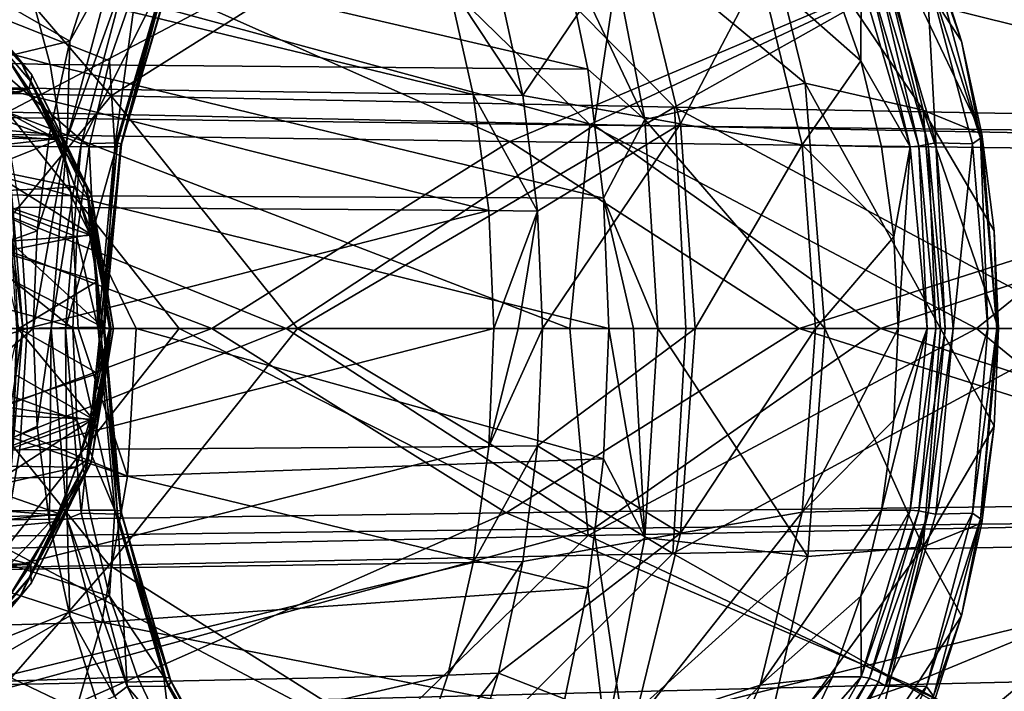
# Model space of a CAD drawing. Header units: metres. Extents: x -240 to 45, y -77 to 27.
# Tile 132 of 256: x -166 to -156, y -4 to 3. Entities that reach past the tile are written whole.
import ezdxf

# ---------------------------------------------------------------- set-up
doc = ezdxf.new("R2010")
doc.units = ezdxf.units.M
doc.layers.add('solid_MASSBILD_K_E_SW0001', color=7, linetype='CONTINUOUS')

msp = doc.modelspace()

# ---------------------------------------------------------------- linework, layer by layer
at = {"layer": 'solid_MASSBILD_K_E_SW0001'}
for points in [[(-158.571823, 5.173546, 331.406555), (-157.955338, 2.663531, 330.671387), (-160.119827, 4.457736, 328.799438)], [(-158.571823, 5.173546, 331.406555), (-157.225052, 4.60553, 333.949402), (-156.675842, 2.37101, 333.294159)], [(-158.571823, 5.173546, 331.406555), (-156.675842, 2.37101, 333.294159), (-157.955338, 2.663531, 330.671387)], [(-165.490875, 2.528557, 319.179016), (-171.171539, 2.656862, 312.138367), (-167.703918, 5.0993, 317.597412)], [(-165.490875, 2.528557, 319.179016), (-167.703918, 5.0993, 317.597412), (-161.795258, 4.853305, 324.215851)], [(-159.374542, 2.40323, 325.803284), (-165.490875, 2.528557, 319.179016), (-161.795258, 4.853305, 324.215851)], [(-159.374542, 2.40323, 325.803284), (-161.795258, 4.853305, 324.215851), (-155.449966, 4.614526, 330.434479)], [(-162.600235, 4.465715, 325.952362), (-168.708405, 4.728358, 319.18219), (-166.615341, 2.348649, 320.626129)], [(-165.940231, 3.119936, 347.936676), (-168.518585, 4.60553, 347.390381), (-169.066956, 2.37101, 348.04126)], [(-165.940231, 3.119936, 347.936676), (-165.637039, 4.076151, 347.575012), (-168.518585, 4.60553, 347.390381)], [(-152.803253, 2.282297, 332.006104), (-159.374542, 2.40323, 325.803284), (-155.449966, 4.614526, 330.434479)], [(-156.036865, 2.108999, 336.141266), (-156.675842, 2.37101, 333.294159), (-157.225052, 4.60553, 333.949402)], [(-156.257584, 3.119995, 336.403503), (-156.036865, 2.108999, 336.141266), (-157.225052, 4.60553, 333.949402)], [(-156.561447, 4.07614, 336.764496), (-156.257584, 3.119995, 336.403503), (-157.225052, 4.60553, 333.949402)], [(-168.957932, 4.579642, 351.937256), (-169.323914, 2.323918, 352.414948), (-160.246628, 2.208155, 358.105347)], [(-159.928574, 4.351459, 357.629456), (-168.957932, 4.579642, 351.937256), (-160.246628, 2.208155, 358.105347)], [(-170.030823, 2.155339, 349.769653), (-174.689941, 4.389248, 345.71283), (-165.885147, 4.13178, 351.844177)], [(-166.153137, 2.868725, 321.659149), (-171.673492, 3.016829, 315.177124), (-172.107193, 4.478401, 315.412781)], [(-166.524048, 4.25949, 321.907776), (-166.153137, 2.868725, 321.659149), (-172.107193, 4.478401, 315.412781)], [(-162.600235, 4.465715, 325.952362), (-166.615341, 2.348649, 320.626129), (-160.294327, 2.214249, 327.425873)], [(-156.035416, 4.21063, 332.305786), (-162.600235, 4.465715, 325.952362), (-160.294327, 2.214249, 327.425873)], [(-160.119827, 4.457736, 328.799438), (-159.698257, 2.270956, 328.296997), (-160.597733, 4.174621, 328.162323)], [(-157.955338, 2.663531, 330.671387), (-159.698257, 2.270956, 328.296997), (-160.119827, 4.457736, 328.799438)], [(-159.819061, 4.316993, 332.520905), (-161.286255, 3.743263, 330.189545), (-161.022598, 2.529929, 329.875305)], [(-159.30899, 2.222568, 331.911896), (-159.819061, 4.316993, 332.520905), (-161.022598, 2.529929, 329.875305)], [(-159.928574, 4.351459, 357.629456), (-160.246628, 2.208155, 358.105347), (-150.884659, 2.101853, 363.215057)], [(-150.612259, 4.141882, 362.741882), (-159.928574, 4.351459, 357.629456), (-150.884659, 2.101853, 363.215057)], [(-159.30899, 2.222568, 331.911896), (-158.444992, 3.874783, 334.774475), (-159.819061, 4.316993, 332.520905)], [(-160.316055, 2.815386, 327.847168), (-166.153137, 2.868725, 321.659149), (-166.524048, 4.25949, 321.907776)], [(-160.597733, 4.174621, 328.162323), (-160.316055, 2.815386, 327.847168), (-166.524048, 4.25949, 321.907776)], [(-159.698257, 2.270956, 328.296997), (-160.316055, 2.815386, 327.847168), (-160.597733, 4.174621, 328.162323)], [(-156.035416, 4.21063, 332.305786), (-160.294327, 2.214249, 327.425873), (-153.497543, 2.084421, 333.783508)], [(-149.041992, 3.967591, 338.196594), (-156.035416, 4.21063, 332.305786), (-153.497543, 2.084421, 333.783508)], [(-161.162109, 2.031476, 355.475586), (-170.030823, 2.155339, 349.769653), (-165.885147, 4.13178, 351.844177)], [(-166.477509, 2.909132, 298.284882), (-167.23056, 3.699191, 298.047119), (-167.489868, 4.064991, 298.114746)], [(-166.477509, 2.909132, 298.284882), (-167.489868, 4.064991, 298.114746), (-167.26947, 3.866339, 298.295959)], [(-165.455536, 3.992951, 347.540161), (-165.637039, 4.076151, 347.575012), (-165.940231, 3.119936, 347.936676)], [(-161.162109, 2.031476, 355.475586), (-165.885147, 4.13178, 351.844177), (-156.774734, 3.891543, 357.411163)], [(-156.564651, 3.993443, 336.944397), (-156.257584, 3.119995, 336.403503), (-156.561447, 4.07614, 336.764496)], [(-165.968292, 2.067188, 348.151245), (-165.455536, 3.992951, 347.540161), (-165.940231, 3.119936, 347.936676)], [(-165.968292, 2.067188, 348.151245), (-165.315613, 3.888118, 347.437317), (-165.455536, 3.992951, 347.540161)], [(-156.564651, 3.993443, 336.944397), (-156.640915, 3.886696, 337.099213), (-156.051498, 2.067556, 336.332855)], [(-156.564651, 3.993443, 336.944397), (-156.051498, 2.067556, 336.332855), (-156.257584, 3.119995, 336.403503)], [(-165.730286, 1.971565, 347.051453), (-168.400787, 1.994779, 346.691742), (-167.935898, 3.874783, 346.134155)], [(-165.509232, 2.907937, 346.781097), (-165.730286, 1.971565, 347.051453), (-167.935898, 3.874783, 346.134155)], [(-165.205933, 3.784422, 346.410828), (-165.509232, 2.907937, 346.781097), (-167.935898, 3.874783, 346.134155)], [(-166.477509, 2.909132, 298.284882), (-167.26947, 3.866339, 298.295959), (-166.35054, 2.755987, 298.446228)], [(-167.242889, 3.71227, 298.483002), (-166.35054, 2.755987, 298.446228), (-167.26947, 3.866339, 298.295959)], [(-167.074738, 3.877826, 323.885956), (-161.56015, 2.543015, 329.314514), (-161.837143, 3.764657, 329.621521)], [(-167.074738, 3.877826, 323.885956), (-166.710266, 2.615563, 323.646423), (-161.56015, 2.543015, 329.314514)], [(-165.968292, 2.067188, 348.151245), (-165.815094, 2.006996, 348.032593), (-165.315613, 3.888118, 347.437317)], [(-164.876038, 3.885147, 346.913483), (-165.315613, 3.888118, 347.437317), (-165.815094, 2.006996, 348.032593)], [(-165.422501, 2.016142, 347.564728), (-164.876038, 3.885147, 346.913483), (-165.815094, 2.006996, 348.032593)], [(-165.379059, 2.000327, 347.471313), (-164.876038, 3.885147, 346.913483), (-165.422501, 2.016142, 347.564728)], [(-165.379059, 2.000327, 347.471313), (-164.839432, 3.838599, 346.828217), (-164.876038, 3.885147, 346.913483)], [(-152.014145, 1.91689, 360.618988), (-161.162109, 2.031476, 355.475586), (-156.774734, 3.891543, 357.411163)], [(-159.30899, 2.222568, 331.911896), (-157.987335, 1.994779, 334.227356), (-158.444992, 3.874783, 334.774475)], [(-157.35289, 2.908123, 337.001068), (-158.444992, 3.874783, 334.774475), (-157.987335, 1.994779, 334.227356)], [(-157.35289, 2.908123, 337.001068), (-157.660187, 3.784589, 337.367981), (-158.444992, 3.874783, 334.774475)], [(-157.160721, 3.838599, 337.677094), (-156.621094, 2.000327, 337.033997), (-157.082962, 3.884774, 337.626038)], [(-157.082962, 3.884774, 337.626038), (-156.536575, 2.015653, 336.974884), (-156.640915, 3.886696, 337.099213)], [(-156.621094, 2.000327, 337.033997), (-156.536575, 2.015653, 336.974884), (-157.082962, 3.884774, 337.626038)], [(-152.014145, 1.91689, 360.618988), (-156.774734, 3.891543, 357.411163), (-147.383148, 3.671611, 362.380035)], [(-156.536575, 2.015653, 336.974884), (-156.141495, 2.005888, 336.504028), (-156.640915, 3.886696, 337.099213)], [(-156.051498, 2.067556, 336.332855), (-156.640915, 3.886696, 337.099213), (-156.141495, 2.005888, 336.504028)], [(-165.450043, 1.972127, 347.286377), (-165.509232, 2.907937, 346.781097), (-165.205933, 3.784422, 346.410828)], [(-164.91803, 3.784487, 346.652344), (-165.450043, 1.972127, 347.286377), (-165.205933, 3.784422, 346.410828)], [(-165.389969, 1.979677, 347.370361), (-165.450043, 1.972127, 347.286377), (-164.91803, 3.784487, 346.652344)], [(-165.389969, 1.979677, 347.370361), (-164.91803, 3.784487, 346.652344), (-164.855911, 3.798972, 346.733887)], [(-165.389969, 1.979677, 347.370361), (-164.855911, 3.798972, 346.733887), (-165.379059, 2.000327, 347.471313)], [(-164.855911, 3.798972, 346.733887), (-164.839432, 3.838599, 346.828217), (-165.379059, 2.000327, 347.471313)], [(-161.022598, 2.529929, 329.875305), (-161.837143, 3.764657, 329.621521), (-161.56015, 2.543015, 329.314514)], [(-161.022598, 2.529929, 329.875305), (-161.286255, 3.743263, 330.189545), (-161.837143, 3.764657, 329.621521)], [(-157.347565, 3.784489, 337.630219), (-157.660187, 3.784589, 337.367981), (-157.35289, 2.908123, 337.001068)], [(-156.815536, 1.972131, 336.996185), (-157.347565, 3.784489, 337.630219), (-157.35289, 2.908123, 337.001068)], [(-157.25647, 3.798972, 337.677246), (-157.347565, 3.784489, 337.630219), (-156.815536, 1.972131, 336.996185)], [(-157.25647, 3.798972, 337.677246), (-156.722412, 1.979677, 337.040771), (-157.160721, 3.838599, 337.677094)], [(-157.25647, 3.798972, 337.677246), (-156.815536, 1.972131, 336.996185), (-156.722412, 1.979677, 337.040771)], [(-156.722412, 1.979677, 337.040771), (-156.621094, 2.000327, 337.033997), (-157.160721, 3.838599, 337.677094)], [(-167.242889, 3.71227, 298.483002), (-166.763901, 3.148107, 298.584045), (-166.361649, 2.682829, 298.586792)], [(-167.242889, 3.71227, 298.483002), (-166.361649, 2.682829, 298.586792), (-166.35054, 2.755987, 298.446228)], [(-166.477509, 2.909132, 298.284882), (-166.744492, 3.133705, 298.132233), (-167.23056, 3.699191, 298.047119)], [(-166.385101, 2.597646, 298.662842), (-166.763901, 3.148107, 298.584045), (-177.984482, 2.570263, 305.645935)], [(-166.160492, 2.108898, 348.199371), (-165.940231, 3.119936, 347.936676), (-169.066956, 2.37101, 348.04126)], [(-166.744492, 3.133705, 298.132233), (-166.065674, 2.04737, 298.247345), (-167.614822, 2.872972, 297.335114)], [(-166.361649, 2.682829, 298.586792), (-166.763901, 3.148107, 298.584045), (-166.385101, 2.597646, 298.662842)], [(-166.477509, 2.909132, 298.284882), (-166.065674, 2.04737, 298.247345), (-166.744492, 3.133705, 298.132233)], [(-165.968292, 2.067188, 348.151245), (-165.940231, 3.119936, 347.936676), (-166.160492, 2.108898, 348.199371)], [(-156.051498, 2.067556, 336.332855), (-156.036865, 2.108999, 336.141266), (-156.257584, 3.119995, 336.403503)], [(-165.925079, 1.442176, 321.510284), (-171.406113, 1.517318, 315.035889), (-171.673492, 3.016829, 315.177124)], [(-166.153137, 2.868725, 321.659149), (-165.925079, 1.442176, 321.510284), (-171.673492, 3.016829, 315.177124)], [(-165.758652, 1.534594, 298.399139), (-166.065674, 2.04737, 298.247345), (-166.477509, 2.909132, 298.284882)], [(-165.758652, 1.534594, 298.399139), (-166.477509, 2.909132, 298.284882), (-166.35054, 2.755987, 298.446228)], [(-165.450043, 1.972127, 347.286377), (-165.730286, 1.971565, 347.051453), (-165.509232, 2.907937, 346.781097)], [(-157.128876, 1.9718, 336.733154), (-157.35289, 2.908123, 337.001068), (-157.987335, 1.994779, 334.227356)], [(-156.815536, 1.972131, 336.996185), (-157.35289, 2.908123, 337.001068), (-157.128876, 1.9718, 336.733154)], [(-166.065674, 2.04737, 298.247345), (-167.32016, 2.503538, 297.418549), (-167.614822, 2.872972, 297.335114)], [(-160.144806, 1.416832, 327.656311), (-165.925079, 1.442176, 321.510284), (-166.153137, 2.868725, 321.659149)], [(-160.316055, 2.815386, 327.847168), (-160.144806, 1.416832, 327.656311), (-166.153137, 2.868725, 321.659149)], [(-159.698257, 2.270956, 328.296997), (-160.144806, 1.416832, 327.656311), (-160.316055, 2.815386, 327.847168)], [(-166.361649, 2.682829, 298.586792), (-166.385101, 2.597646, 298.662842), (-166.092545, 2.060299, 298.722961)], [(-166.361649, 2.682829, 298.586792), (-165.703903, 1.448612, 298.546234), (-166.35054, 2.755987, 298.446228)], [(-166.361649, 2.682829, 298.586792), (-166.092545, 2.060299, 298.722961), (-165.876114, 1.535894, 298.76709)], [(-166.361649, 2.682829, 298.586792), (-165.876114, 1.535894, 298.76709), (-165.738174, 1.409622, 298.68454)], [(-166.361649, 2.682829, 298.586792), (-165.738174, 1.409622, 298.68454), (-165.703903, 1.448612, 298.546234)], [(-165.758652, 1.534594, 298.399139), (-166.35054, 2.755987, 298.446228), (-165.703903, 1.448612, 298.546234)], [(-168.887207, 2.082101, 300.393738), (-166.385101, 2.597646, 298.662842), (-177.984482, 2.570263, 305.645935)], [(-165.490875, 2.528557, 319.179016), (-167.593018, 0, 316.332001), (-171.171539, 2.656862, 312.138367)], [(-168.887207, 2.082101, 300.393738), (-168.230911, 2.081412, 299.999664), (-166.385101, 2.597646, 298.662842)], [(-168.230911, 2.081412, 299.999664), (-166.092545, 2.060299, 298.722961), (-166.385101, 2.597646, 298.662842)], [(-166.710266, 2.615563, 323.646423), (-161.391724, 1.280265, 329.128723), (-161.56015, 2.543015, 329.314514)], [(-166.710266, 2.615563, 323.646423), (-166.485428, 1.315963, 323.503235), (-161.391724, 1.280265, 329.128723)], [(-157.955338, 2.663531, 330.671387), (-157.744568, 0, 330.419983), (-159.698257, 2.270956, 328.296997)], [(-157.955338, 2.663531, 330.671387), (-156.488007, 0, 333.070007), (-157.744568, 0, 330.419983)], [(-157.955338, 2.663531, 330.671387), (-156.675842, 2.37101, 333.294159), (-156.488007, 0, 333.070007)], [(-165.490875, 2.528557, 319.179016), (-163.468643, 0, 321.151978), (-167.593018, 0, 316.332001)], [(-166.065674, 2.04737, 298.247345), (-167.065369, 2.123382, 297.489258), (-167.32016, 2.503538, 297.418549)], [(-159.374542, 2.40323, 325.803284), (-163.468643, 0, 321.151978), (-165.490875, 2.528557, 319.179016)], [(-160.862549, 1.274256, 329.68454), (-161.56015, 2.543015, 329.314514), (-161.391724, 1.280265, 329.128723)], [(-160.862549, 1.274256, 329.68454), (-161.022598, 2.529929, 329.875305), (-161.56015, 2.543015, 329.314514)], [(-159.30899, 2.222568, 331.911896), (-161.022598, 2.529929, 329.875305), (-160.862549, 1.274256, 329.68454)], [(-166.294174, 1.062159, 348.358826), (-169.066956, 2.37101, 348.04126), (-169.254456, 0, 348.263702)], [(-166.294174, 1.062159, 348.358826), (-166.160492, 2.108898, 348.199371), (-169.066956, 2.37101, 348.04126)], [(-159.374542, 2.40323, 325.803284), (-159.253372, 0, 325.633118), (-163.468643, 0, 321.151978)], [(-159.374542, 2.40323, 325.803284), (-154.886292, 0, 329.861847), (-159.253372, 0, 325.633118)], [(-152.803253, 2.282297, 332.006104), (-154.886292, 0, 329.861847), (-159.374542, 2.40323, 325.803284)], [(-156.675842, 2.37101, 333.294159), (-155.857758, 0, 335.92868), (-156.488007, 0, 333.070007)], [(-155.902817, 1.062248, 335.982086), (-155.857758, 0, 335.92868), (-156.675842, 2.37101, 333.294159)], [(-156.036865, 2.108999, 336.141266), (-155.902817, 1.062248, 335.982086), (-156.675842, 2.37101, 333.294159)], [(-169.323914, 2.323918, 352.414948), (-170.027969, 0, 352.186249), (-163.589294, 0, 356.326294)], [(-160.246628, 2.208155, 358.105347), (-169.323914, 2.323918, 352.414948), (-163.589294, 0, 356.326294)], [(-166.615341, 2.348649, 320.626129), (-168.889557, 0, 317.590088), (-164.75177, 0, 322.417084)], [(-166.615341, 2.348649, 320.626129), (-164.75177, 0, 322.417084), (-160.510086, 0, 326.922272)], [(-160.294327, 2.214249, 327.425873), (-166.615341, 2.348649, 320.626129), (-160.510086, 0, 326.922272)], [(-159.698257, 2.270956, 328.296997), (-159.555191, 0, 328.126526), (-160.144806, 1.416832, 327.656311)], [(-157.744568, 0, 330.419983), (-159.555191, 0, 328.126526), (-159.698257, 2.270956, 328.296997)], [(-170.030823, 2.155339, 349.769653), (-164.398193, 0, 353.704071), (-170.728333, 0, 349.531403)], [(-161.162109, 2.031476, 355.475586), (-164.398193, 0, 353.704071), (-170.030823, 2.155339, 349.769653)], [(-160.246628, 2.208155, 358.105347), (-163.589294, 0, 356.326294), (-157.138229, 0, 360.101532)], [(-159.30899, 2.222568, 331.911896), (-160.862549, 1.274256, 329.68454), (-160.808624, 0, 329.6203)], [(-159.30899, 2.222568, 331.911896), (-160.808624, 0, 329.6203), (-159.151855, 0, 331.678711)], [(-160.294327, 2.214249, 327.425873), (-160.510086, 0, 326.922272), (-156.096558, 0, 331.194336)], [(-153.497543, 2.084421, 333.783508), (-160.294327, 2.214249, 327.425873), (-156.096558, 0, 331.194336)], [(-150.884659, 2.101853, 363.215057), (-160.246628, 2.208155, 358.105347), (-157.138229, 0, 360.101532)], [(-159.30899, 2.222568, 331.911896), (-159.151855, 0, 331.678711), (-157.987335, 1.994779, 334.227356)], [(-168.230911, 2.081412, 299.999664), (-167.603821, 1.891276, 299.693054), (-166.092545, 2.060299, 298.722961)], [(-167.603821, 1.891276, 299.693054), (-165.876114, 1.535894, 298.76709), (-166.092545, 2.060299, 298.722961)], [(-166.065674, 2.04737, 298.247345), (-166.851089, 1.733019, 297.548004), (-167.065369, 2.123382, 297.489258)], [(-166.065674, 2.04737, 298.247345), (-165.697952, 1.01504, 298.308044), (-166.851089, 1.733019, 297.548004)], [(-165.968292, 2.067188, 348.151245), (-166.294174, 1.062159, 348.358826), (-166.33902, 0, 348.412445)], [(-165.968292, 2.067188, 348.151245), (-166.33902, 0, 348.412445), (-166.143707, 0, 348.360291)], [(-165.968292, 2.067188, 348.151245), (-166.160492, 2.108898, 348.199371), (-166.294174, 1.062159, 348.358826)], [(-165.968292, 2.067188, 348.151245), (-166.143707, 0, 348.360291), (-165.815094, 2.006996, 348.032593)], [(-165.758652, 1.534594, 298.399139), (-165.697952, 1.01504, 298.308044), (-166.065674, 2.04737, 298.247345)], [(-161.162109, 2.031476, 355.475586), (-158.021774, 0, 357.535217), (-164.398193, 0, 353.704071)], [(-152.014145, 1.91689, 360.618988), (-158.021774, 0, 357.535217), (-161.162109, 2.031476, 355.475586)], [(-150.884659, 2.101853, 363.215057), (-157.138229, 0, 360.101532), (-150.677216, 0, 363.524933)], [(-156.051498, 2.067556, 336.332855), (-156.141495, 2.005888, 336.504028), (-155.972015, 0, 336.302063)], [(-153.497543, 2.084421, 333.783508), (-156.096558, 0, 331.194336), (-151.531967, 0, 335.218719)], [(-156.051498, 2.067556, 336.332855), (-155.876938, 0, 336.126984), (-156.036865, 2.108999, 336.141266)], [(-156.051498, 2.067556, 336.332855), (-155.972015, 0, 336.302063), (-155.876938, 0, 336.126984)], [(-155.876938, 0, 336.126984), (-155.902817, 1.062248, 335.982086), (-156.036865, 2.108999, 336.141266)], [(-168.400787, 1.994779, 346.691742), (-165.908524, 0, 347.27182), (-168.559982, 0, 346.882751)], [(-165.864105, 0.996093, 347.216095), (-165.908524, 0, 347.27182), (-168.400787, 1.994779, 346.691742)], [(-165.730286, 1.971565, 347.051453), (-165.864105, 0.996093, 347.216095), (-168.400787, 1.994779, 346.691742)], [(-166.143707, 0, 348.360291), (-165.98465, 0, 348.23465), (-165.815094, 2.006996, 348.032593)], [(-165.422501, 2.016142, 347.564728), (-165.815094, 2.006996, 348.032593), (-165.98465, 0, 348.23465)], [(-165.607651, 0, 347.78537), (-165.422501, 2.016142, 347.564728), (-165.98465, 0, 348.23465)], [(-165.632309, 0, 347.503601), (-165.864105, 0.996093, 347.216095), (-165.730286, 1.971565, 347.051453)], [(-165.450043, 1.972127, 347.286377), (-165.632309, 0, 347.503601), (-165.730286, 1.971565, 347.051453)], [(-165.572922, 0, 347.588409), (-165.632309, 0, 347.503601), (-165.450043, 1.972127, 347.286377)], [(-165.379059, 2.000327, 347.471313), (-165.422501, 2.016142, 347.564728), (-165.607651, 0, 347.78537)], [(-165.563919, 0, 347.69165), (-165.379059, 2.000327, 347.471313), (-165.607651, 0, 347.78537)], [(-165.572922, 0, 347.588409), (-165.450043, 1.972127, 347.286377), (-165.389969, 1.979677, 347.370361)], [(-165.572922, 0, 347.588409), (-165.389969, 1.979677, 347.370361), (-165.563919, 0, 347.69165)], [(-165.389969, 1.979677, 347.370361), (-165.379059, 2.000327, 347.471313), (-165.563919, 0, 347.69165)], [(-157.987335, 1.994779, 334.227356), (-159.151855, 0, 331.678711), (-157.842804, 0, 334.014496)], [(-156.992508, 0.996297, 336.570587), (-157.987335, 1.994779, 334.227356), (-157.842804, 0, 334.014496)], [(-156.992508, 0.996297, 336.570587), (-157.128876, 1.9718, 336.733154), (-157.987335, 1.994779, 334.227356)], [(-156.815536, 1.972131, 336.996185), (-157.128876, 1.9718, 336.733154), (-156.992508, 0.996297, 336.570587)], [(-156.815536, 1.972131, 336.996185), (-156.992508, 0.996297, 336.570587), (-156.946198, 0, 336.516418)], [(-156.815536, 1.972131, 336.996185), (-156.946198, 0, 336.516418), (-156.633286, 0, 336.778992)], [(-156.722412, 1.979677, 337.040771), (-156.815536, 1.972131, 336.996185), (-156.633286, 0, 336.778992)], [(-156.722412, 1.979677, 337.040771), (-156.539444, 0, 336.822723), (-156.621094, 2.000327, 337.033997)], [(-156.722412, 1.979677, 337.040771), (-156.633286, 0, 336.778992), (-156.539444, 0, 336.822723)], [(-156.621094, 2.000327, 337.033997), (-156.436218, 0, 336.81366), (-156.536575, 2.015653, 336.974884)], [(-156.539444, 0, 336.822723), (-156.436218, 0, 336.81366), (-156.621094, 2.000327, 337.033997)], [(-156.536575, 2.015653, 336.974884), (-156.351517, 0, 336.754333), (-156.141495, 2.005888, 336.504028)], [(-156.436218, 0, 336.81366), (-156.351517, 0, 336.754333), (-156.536575, 2.015653, 336.974884)], [(-156.351517, 0, 336.754333), (-155.972015, 0, 336.302063), (-156.141495, 2.005888, 336.504028)], [(-167.603821, 1.891276, 299.693054), (-167.07811, 1.478475, 299.505157), (-165.876114, 1.535894, 298.76709)], [(-152.014145, 1.91689, 360.618988), (-151.630524, 0, 361.017761), (-158.021774, 0, 357.535217)], [(-165.697952, 1.01504, 298.308044), (-166.592728, 0.94877, 297.599762), (-166.851089, 1.733019, 297.548004)], [(-171.406113, 1.517318, 315.035889), (-165.847336, 0, 321.460876), (-169.269958, 0, 317.491302)], [(-165.925079, 1.442176, 321.510284), (-165.847336, 0, 321.460876), (-171.406113, 1.517318, 315.035889)], [(-167.07811, 1.478475, 299.505157), (-165.727341, 1.021692, 298.797424), (-165.876114, 1.535894, 298.76709)], [(-165.738174, 1.409622, 298.68454), (-165.876114, 1.535894, 298.76709), (-165.727341, 1.021692, 298.797424)], [(-165.491302, -0.00482, 298.440338), (-165.697952, 1.01504, 298.308044), (-165.758652, 1.534594, 298.399139)], [(-165.758652, 1.534594, 298.399139), (-165.703903, 1.448612, 298.546234), (-165.465271, -0.00404, 298.58197)], [(-165.491302, -0.00482, 298.440338), (-165.758652, 1.534594, 298.399139), (-165.465271, -0.00404, 298.58197)], [(-167.07811, 1.478475, 299.505157), (-166.683807, 0.833412, 299.403687), (-165.727341, 1.021692, 298.797424)], [(-166.451294, 0, 297.371246), (-166.584518, 1.087848, 297.02359), (-166.571152, 1.479325, 297.182281)], [(-166.451294, 0, 297.371246), (-166.571152, 1.479325, 297.182281), (-166.502258, -0.000004, 297.606781)], [(-165.925079, 1.442176, 321.510284), (-165.218338, 0, 322.162506), (-165.847336, 0, 321.460876)], [(-165.925079, 1.442176, 321.510284), (-160.08699, 0, 327.592072), (-165.218338, 0, 322.162506)], [(-160.144806, 1.416832, 327.656311), (-160.08699, 0, 327.592072), (-165.925079, 1.442176, 321.510284)], [(-165.738174, 1.409622, 298.68454), (-165.508255, -0.002426, 298.719452), (-165.703903, 1.448612, 298.546234)], [(-165.738174, 1.409622, 298.68454), (-165.727341, 1.021692, 298.797424), (-165.639786, 0.515213, 298.815033)], [(-165.738174, 1.409622, 298.68454), (-165.639786, 0.515213, 298.815033), (-165.610168, 0.013294, 298.821045)], [(-165.738174, 1.409622, 298.68454), (-165.610168, 0.013294, 298.821045), (-165.508255, -0.002426, 298.719452)], [(-165.508255, -0.002426, 298.719452), (-165.465271, -0.00404, 298.58197), (-165.703903, 1.448612, 298.546234)], [(-160.144806, 1.416832, 327.656311), (-159.821411, 0, 327.859619), (-160.08699, 0, 327.592072)], [(-160.144806, 1.416832, 327.656311), (-159.555191, 0, 328.126526), (-159.821411, 0, 327.859619)], [(-166.485428, 1.315963, 323.503235), (-170.959869, 0, 317.963135), (-166.40416, 0, 323.460846)], [(-166.485428, 1.315963, 323.503235), (-166.40416, 0, 323.460846), (-161.391724, 1.280265, 329.128723)], [(-161.391724, 1.280265, 329.128723), (-166.40416, 0, 323.460846), (-161.3349, 0, 329.066315)], [(-160.862549, 1.274256, 329.68454), (-161.391724, 1.280265, 329.128723), (-161.3349, 0, 329.066315)], [(-160.862549, 1.274256, 329.68454), (-161.3349, 0, 329.066315), (-161.072067, 0, 329.343597)], [(-160.862549, 1.274256, 329.68454), (-161.072067, 0, 329.343597), (-160.808624, 0, 329.6203)], [(-166.451294, 0, 297.371246), (-166.516449, 0, 297.139191), (-166.584518, 1.087848, 297.02359)], [(-166.294174, 1.062159, 348.358826), (-169.254456, 0, 348.263702), (-166.33902, 0, 348.412445)], [(-166.683807, 0.833412, 299.403687), (-165.639786, 0.515213, 298.815033), (-165.727341, 1.021692, 298.797424)], [(-165.697952, 1.01504, 298.308044), (-165.579971, 0.014034, 298.327362), (-166.592728, 0.94877, 297.599762)], [(-165.632309, 0, 347.503601), (-165.908524, 0, 347.27182), (-165.864105, 0.996093, 347.216095)], [(-165.491302, -0.00482, 298.440338), (-165.579971, 0.014034, 298.327362), (-165.697952, 1.01504, 298.308044)], [(-156.992508, 0.996297, 336.570587), (-157.842804, 0, 334.014496), (-156.946198, 0, 336.516418)], [(-155.876938, 0, 336.126984), (-155.857758, 0, 335.92868), (-155.902817, 1.062248, 335.982086)], [(-165.579971, 0.014034, 298.327362), (-166.526352, 0.502705, 297.605804), (-166.592728, 0.94877, 297.599762)], [(-166.683807, 0.833412, 299.403687), (-166.491684, 0.000028, 299.350739), (-165.639786, 0.515213, 298.815033)], [(-165.579971, 0.014034, 298.327362), (-166.502258, -0.000004, 297.606781), (-166.526352, 0.502705, 297.605804)], [(-166.491684, 0.000028, 299.350739), (-165.610168, 0.013294, 298.821045), (-165.639786, 0.515213, 298.815033)], [(-163.589294, 0, 356.326294), (-170.027969, 0, 352.186249), (-169.327805, -2.287104, 352.420044)], [(-163.589294, 0, 356.326294), (-169.327805, -2.287104, 352.420044), (-160.250015, -2.173175, 358.110413)], [(-164.75177, 0, 322.417084), (-168.889557, 0, 317.590088), (-166.634232, -2.384334, 320.614319)], [(-166.491684, 0.000028, 299.350739), (-166.687469, -0.842421, 299.40451), (-165.636871, -0.488226, 298.815704)], [(-164.75177, 0, 322.417084), (-166.634232, -2.384334, 320.614319), (-160.313324, -2.247891, 327.415527)], [(-166.571152, -1.479327, 297.182281), (-166.516449, 0, 297.139191), (-166.451294, 0, 297.371246)], [(-165.579971, 0.014034, 298.327362), (-165.691071, -0.985745, 298.309265), (-166.502258, -0.000004, 297.606781)], [(-166.491684, 0.000028, 299.350739), (-165.636871, -0.488226, 298.815704), (-165.610168, 0.013294, 298.821045)], [(-166.143707, 0, 348.360291), (-166.33902, 0, 348.412445), (-166.294174, -1.062079, 348.358856)], [(-166.143707, 0, 348.360291), (-166.294174, -1.062079, 348.358856), (-166.160507, -2.108756, 348.199402)], [(-165.968292, -2.067185, 348.151245), (-166.143707, 0, 348.360291), (-166.160507, -2.108756, 348.199402)], [(-165.968292, -2.067185, 348.151245), (-165.98465, 0, 348.23465), (-166.143707, 0, 348.360291)], [(-165.607651, 0, 347.78537), (-165.98465, 0, 348.23465), (-165.815125, -2.006822, 348.032623)], [(-165.968292, -2.067185, 348.151245), (-165.815125, -2.006822, 348.032623), (-165.98465, 0, 348.23465)], [(-165.491302, -0.00482, 298.440338), (-165.691071, -0.985745, 298.309265), (-165.579971, 0.014034, 298.327362)], [(-165.508255, -0.002426, 298.719452), (-165.610168, 0.013294, 298.821045), (-165.636871, -0.488226, 298.815704)], [(-160.510086, 0, 326.922272), (-164.75177, 0, 322.417084), (-160.313324, -2.247891, 327.415527)], [(-157.138229, 0, 360.101532), (-163.589294, 0, 356.326294), (-160.250015, -2.173175, 358.110413)], [(-156.096558, 0, 331.194336), (-160.510086, 0, 326.922272), (-160.313324, -2.247891, 327.415527)], [(-156.096558, 0, 331.194336), (-160.313324, -2.247891, 327.415527), (-153.516571, -2.116086, 333.774597)], [(-157.138229, 0, 360.101532), (-160.250015, -2.173175, 358.110413), (-150.887558, -2.068557, 363.220093)], [(-150.677216, 0, 363.524933), (-157.138229, 0, 360.101532), (-150.887558, -2.068557, 363.220093)], [(-156.539444, 0, 336.822723), (-156.633286, 0, 336.778992), (-156.815536, -1.972127, 336.996185)], [(-156.722412, -1.979677, 337.040771), (-156.539444, 0, 336.822723), (-156.815536, -1.972127, 336.996185)], [(-156.722412, -1.979677, 337.040771), (-156.436218, 0, 336.81366), (-156.539444, 0, 336.822723)], [(-156.722412, -1.979677, 337.040771), (-156.621094, -2.000327, 337.033997), (-156.436218, 0, 336.81366)], [(-156.621094, -2.000327, 337.033997), (-156.351517, 0, 336.754333), (-156.436218, 0, 336.81366)], [(-151.531967, 0, 335.218719), (-156.096558, 0, 331.194336), (-153.516571, -2.116086, 333.774597)], [(-166.40416, 0, 323.460846), (-170.959869, 0, 317.963135), (-171.377686, -1.547653, 317.631348)], [(-166.481827, -1.316114, 323.507446), (-166.40416, 0, 323.460846), (-171.377686, -1.547653, 317.631348)], [(-167.593018, 0, 316.332001), (-165.510559, -2.569578, 319.167023), (-171.191208, -2.69997, 312.124756)], [(-170.069962, -2.123883, 349.749969), (-170.728333, 0, 349.531403), (-164.398193, 0, 353.704071)], [(-165.313354, -1.605334, 322.22522), (-170.241135, -1.679931, 316.510803), (-170.128998, 0, 316.452545)], [(-169.269958, 0, 317.491302), (-165.313354, -1.605334, 322.22522), (-170.128998, 0, 316.452545)], [(-161.20079, -2.001809, 355.458771), (-170.069962, -2.123883, 349.749969), (-164.398193, 0, 353.704071)], [(-169.269958, 0, 317.491302), (-165.847336, 0, 321.460876), (-165.313354, -1.605334, 322.22522)], [(-166.33902, 0, 348.412445), (-169.254456, 0, 348.263702), (-169.066956, -2.37101, 348.04126)], [(-166.294174, -1.062079, 348.358856), (-166.33902, 0, 348.412445), (-169.066956, -2.37101, 348.04126)], [(-165.864105, -0.99609, 347.216095), (-168.559982, 0, 346.882751), (-165.908524, 0, 347.27182)], [(-165.864105, -0.99609, 347.216095), (-168.400772, -1.994778, 346.691742), (-168.559982, 0, 346.882751)], [(-167.593018, 0, 316.332001), (-163.468643, 0, 321.151978), (-165.510559, -2.569578, 319.167023)], [(-166.571152, -1.479327, 297.182281), (-166.451294, 0, 297.371246), (-166.526382, -0.502947, 297.605774)], [(-166.526382, -0.502947, 297.605774), (-166.451294, 0, 297.371246), (-166.502258, -0.000004, 297.606781)], [(-165.691071, -0.985745, 298.309265), (-166.526382, -0.502947, 297.605774), (-166.502258, -0.000004, 297.606781)], [(-161.3349, 0, 329.066315), (-166.40416, 0, 323.460846), (-166.481827, -1.316114, 323.507446)], [(-161.391678, -1.279811, 329.128693), (-161.3349, 0, 329.066315), (-166.481827, -1.316114, 323.507446)], [(-165.450043, -1.972131, 347.286377), (-165.864105, -0.99609, 347.216095), (-165.908524, 0, 347.27182)], [(-165.632309, 0, 347.503601), (-165.450043, -1.972131, 347.286377), (-165.908524, 0, 347.27182)], [(-165.847336, 0, 321.460876), (-165.218338, 0, 322.162506), (-165.313354, -1.605334, 322.22522)], [(-165.422592, -2.015653, 347.564819), (-165.607651, 0, 347.78537), (-165.815125, -2.006822, 348.032623)], [(-165.76178, -1.543231, 298.398651), (-165.691071, -0.985745, 298.309265), (-165.491302, -0.00482, 298.440338)], [(-165.76178, -1.543231, 298.398651), (-165.491302, -0.00482, 298.440338), (-165.70636, -1.455891, 298.545868)], [(-165.508255, -0.002426, 298.719452), (-165.720642, -0.992958, 298.798615), (-165.739594, -1.413902, 298.684326)], [(-165.508255, -0.002426, 298.719452), (-165.739594, -1.413902, 298.684326), (-165.465271, -0.00404, 298.58197)], [(-165.739594, -1.413902, 298.684326), (-165.70636, -1.455891, 298.545868), (-165.465271, -0.00404, 298.58197)], [(-165.508255, -0.002426, 298.719452), (-165.636871, -0.488226, 298.815704), (-165.720642, -0.992958, 298.798615)], [(-165.491302, -0.00482, 298.440338), (-165.465271, -0.00404, 298.58197), (-165.70636, -1.455891, 298.545868)], [(-165.389969, -1.979677, 347.370361), (-165.450043, -1.972131, 347.286377), (-165.632309, 0, 347.503601)], [(-165.389969, -1.979677, 347.370361), (-165.632309, 0, 347.503601), (-165.572922, 0, 347.588409)], [(-165.563919, 0, 347.69165), (-165.607651, 0, 347.78537), (-165.422592, -2.015653, 347.564819)], [(-165.379059, -2.000327, 347.471313), (-165.572922, 0, 347.588409), (-165.563919, 0, 347.69165)], [(-165.389969, -1.979677, 347.370361), (-165.572922, 0, 347.588409), (-165.379059, -2.000327, 347.471313)], [(-165.379059, -2.000327, 347.471313), (-165.563919, 0, 347.69165), (-165.422592, -2.015653, 347.564819)], [(-163.468643, 0, 321.151978), (-159.394333, -2.442216, 325.792847), (-165.510559, -2.569578, 319.167023)], [(-160.144836, -1.417143, 327.656342), (-165.313354, -1.605334, 322.22522), (-165.218338, 0, 322.162506)], [(-160.08699, 0, 327.592072), (-160.144836, -1.417143, 327.656342), (-165.218338, 0, 322.162506)], [(-161.20079, -2.001809, 355.458771), (-164.398193, 0, 353.704071), (-158.021774, 0, 357.535217)], [(-163.468643, 0, 321.151978), (-159.253372, 0, 325.633118), (-159.394333, -2.442216, 325.792847)], [(-161.072067, 0, 329.343597), (-161.3349, 0, 329.066315), (-161.391678, -1.279811, 329.128693)], [(-160.808624, 0, 329.6203), (-161.072067, 0, 329.343597), (-161.391678, -1.279811, 329.128693)], [(-160.862549, -1.274256, 329.68454), (-160.808624, 0, 329.6203), (-161.391678, -1.279811, 329.128693)], [(-152.052231, -1.888869, 360.60498), (-161.20079, -2.001809, 355.458771), (-158.021774, 0, 357.535217)], [(-159.151855, 0, 331.678711), (-160.808624, 0, 329.6203), (-160.862549, -1.274256, 329.68454)], [(-159.309021, -2.222573, 331.911835), (-159.151855, 0, 331.678711), (-160.862549, -1.274256, 329.68454)], [(-159.698257, -2.270955, 328.296997), (-160.144836, -1.417143, 327.656342), (-160.08699, 0, 327.592072)], [(-159.821411, 0, 327.859619), (-159.698257, -2.270955, 328.296997), (-160.08699, 0, 327.592072)], [(-159.821411, 0, 327.859619), (-159.555191, 0, 328.126526), (-159.698257, -2.270955, 328.296997)], [(-157.926544, -2.476564, 330.637054), (-159.698257, -2.270955, 328.296997), (-159.555191, 0, 328.126526)], [(-157.744568, 0, 330.419983), (-157.926544, -2.476564, 330.637054), (-159.555191, 0, 328.126526)], [(-154.886292, 0, 329.861847), (-152.823074, -2.319314, 331.997162), (-159.394333, -2.442216, 325.792847)], [(-159.253372, 0, 325.633118), (-154.886292, 0, 329.861847), (-159.394333, -2.442216, 325.792847)], [(-159.309021, -2.222573, 331.911835), (-157.987274, -1.994762, 334.227509), (-157.842804, 0, 334.014496)], [(-157.842804, 0, 334.014496), (-159.151855, 0, 331.678711), (-159.309021, -2.222573, 331.911835)], [(-152.052231, -1.888869, 360.60498), (-158.021774, 0, 357.535217), (-151.630524, 0, 361.017761)], [(-156.946198, 0, 336.516418), (-157.842804, 0, 334.014496), (-157.987274, -1.994762, 334.227509)], [(-156.992508, -0.996301, 336.570587), (-156.946198, 0, 336.516418), (-157.987274, -1.994762, 334.227509)], [(-157.744568, 0, 330.419983), (-156.675842, -2.37101, 333.294159), (-157.926544, -2.476564, 330.637054)], [(-157.744568, 0, 330.419983), (-156.488007, 0, 333.070007), (-156.675842, -2.37101, 333.294159)], [(-156.633286, 0, 336.778992), (-156.992508, -0.996301, 336.570587), (-157.128876, -1.971806, 336.733154)], [(-156.815536, -1.972127, 336.996185), (-156.633286, 0, 336.778992), (-157.128876, -1.971806, 336.733154)], [(-156.633286, 0, 336.778992), (-156.946198, 0, 336.516418), (-156.992508, -0.996301, 336.570587)], [(-155.902832, -1.062329, 335.982086), (-156.675842, -2.37101, 333.294159), (-156.488007, 0, 333.070007)], [(-156.621094, -2.000327, 337.033997), (-156.536667, -2.016142, 336.974976), (-156.351517, 0, 336.754333)], [(-156.536667, -2.016142, 336.974976), (-156.141525, -2.006061, 336.504089), (-155.972015, 0, 336.302063)], [(-156.536667, -2.016142, 336.974976), (-155.972015, 0, 336.302063), (-156.351517, 0, 336.754333)], [(-155.902832, -1.062329, 335.982086), (-156.488007, 0, 333.070007), (-155.857758, 0, 335.92868)], [(-155.876938, 0, 336.126984), (-155.972015, 0, 336.302063), (-156.141525, -2.006061, 336.504089)], [(-155.876938, 0, 336.126984), (-156.141525, -2.006061, 336.504089), (-156.051498, -2.067559, 336.332855)], [(-156.051498, -2.067559, 336.332855), (-155.902832, -1.062329, 335.982086), (-155.857758, 0, 335.92868)], [(-155.876938, 0, 336.126984), (-156.051498, -2.067559, 336.332855), (-155.857758, 0, 335.92868)], [(-166.687469, -0.842421, 299.40451), (-165.720642, -0.992958, 298.798615), (-165.636871, -0.488226, 298.815704)], [(-165.691071, -0.985745, 298.309265), (-166.592514, -0.947913, 297.599792), (-166.526382, -0.502947, 297.605774)], [(-166.687469, -0.842421, 299.40451), (-167.087494, -1.489, 299.507935), (-165.720642, -0.992958, 298.798615)], [(-165.691071, -0.985745, 298.309265), (-166.851089, -1.733019, 297.548004), (-166.592514, -0.947913, 297.599792)], [(-166.160507, -2.108756, 348.199402), (-166.294174, -1.062079, 348.358856), (-169.066956, -2.37101, 348.04126)], [(-165.864105, -0.99609, 347.216095), (-165.730286, -1.97156, 347.051453), (-168.400772, -1.994778, 346.691742)], [(-167.087494, -1.489, 299.507935), (-165.865265, -1.504381, 298.769318), (-165.720642, -0.992958, 298.798615)], [(-165.691071, -0.985745, 298.309265), (-166.049942, -2.014576, 298.25), (-166.851089, -1.733019, 297.548004)], [(-165.76178, -1.543231, 298.398651), (-166.049942, -2.014576, 298.25), (-165.691071, -0.985745, 298.309265)], [(-165.739594, -1.413902, 298.684326), (-165.720642, -0.992958, 298.798615), (-165.865265, -1.504381, 298.769318)], [(-165.450043, -1.972131, 347.286377), (-165.730286, -1.97156, 347.051453), (-165.864105, -0.99609, 347.216095)], [(-157.128876, -1.971806, 336.733154), (-156.992508, -0.996301, 336.570587), (-157.987274, -1.994762, 334.227509)], [(-155.902832, -1.062329, 335.982086), (-156.03688, -2.109142, 336.141296), (-156.675842, -2.37101, 333.294159)], [(-156.051498, -2.067559, 336.332855), (-156.03688, -2.109142, 336.141296), (-155.902832, -1.062329, 335.982086)], [(-161.391678, -1.279811, 329.128693), (-166.481827, -1.316114, 323.507446), (-166.707321, -2.61588, 323.649963)], [(-161.560104, -2.542718, 329.314453), (-161.391678, -1.279811, 329.128693), (-166.707321, -2.61588, 323.649963)], [(-160.862549, -1.274256, 329.68454), (-161.391678, -1.279811, 329.128693), (-161.560104, -2.542718, 329.314453)], [(-161.022598, -2.529929, 329.875305), (-160.862549, -1.274256, 329.68454), (-161.560104, -2.542718, 329.314453)], [(-159.309021, -2.222573, 331.911835), (-160.862549, -1.274256, 329.68454), (-161.022598, -2.529929, 329.875305)], [(-166.707321, -2.61588, 323.649963), (-166.481827, -1.316114, 323.507446), (-171.377686, -1.547653, 317.631348)], [(-167.087494, -1.489, 299.507935), (-167.625763, -1.902366, 299.702332), (-165.865265, -1.504381, 298.769318)], [(-165.739594, -1.413902, 298.684326), (-166.076645, -2.026693, 298.726196), (-166.363541, -2.562284, 298.667267)], [(-165.739594, -1.413902, 298.684326), (-166.363541, -2.562284, 298.667267), (-166.363235, -2.68529, 298.586517)], [(-165.739594, -1.413902, 298.684326), (-166.363235, -2.68529, 298.586517), (-165.70636, -1.455891, 298.545868)], [(-166.363235, -2.68529, 298.586517), (-166.353851, -2.760957, 298.445709), (-165.70636, -1.455891, 298.545868)], [(-165.76178, -1.543231, 298.398651), (-165.70636, -1.455891, 298.545868), (-166.353851, -2.760957, 298.445709)], [(-165.739594, -1.413902, 298.684326), (-165.865265, -1.504381, 298.769318), (-166.076645, -2.026693, 298.726196)], [(-160.144836, -1.417143, 327.656342), (-160.316055, -2.815424, 327.847198), (-165.313354, -1.605334, 322.22522)], [(-159.698257, -2.270955, 328.296997), (-160.316055, -2.815424, 327.847198), (-160.144836, -1.417143, 327.656342)], [(-167.625763, -1.902366, 299.702332), (-166.076645, -2.026693, 298.726196), (-165.865265, -1.504381, 298.769318)], [(-166.48175, -2.915036, 298.28421), (-166.049942, -2.014576, 298.25), (-165.76178, -1.543231, 298.398651)], [(-166.48175, -2.915036, 298.28421), (-165.76178, -1.543231, 298.398651), (-166.353851, -2.760957, 298.445709)], [(-165.590851, -3.188348, 322.41452), (-170.567871, -3.335116, 316.686707), (-170.241135, -1.679931, 316.510803)], [(-165.313354, -1.605334, 322.22522), (-165.590851, -3.188348, 322.41452), (-170.241135, -1.679931, 316.510803)], [(-160.316055, -2.815424, 327.847198), (-165.590851, -3.188348, 322.41452), (-165.313354, -1.605334, 322.22522)], [(-166.049942, -2.014576, 298.25), (-167.065567, -2.123658, 297.489197), (-166.851089, -1.733019, 297.548004)], [(-167.625763, -1.902366, 299.702332), (-168.248459, -2.08361, 300.009369), (-166.076645, -2.026693, 298.726196)], [(-156.823456, -3.864761, 357.395691), (-161.20079, -2.001809, 355.458771), (-152.052231, -1.888869, 360.60498)], [(-147.430725, -3.64627, 362.368011), (-156.823456, -3.864761, 357.395691), (-152.052231, -1.888869, 360.60498)], [(-165.93486, -4.103402, 351.825226), (-170.069962, -2.123883, 349.749969), (-161.20079, -2.001809, 355.458771)], [(-165.730286, -1.97156, 347.051453), (-165.509232, -2.907919, 346.781097), (-168.400772, -1.994778, 346.691742)], [(-165.509232, -2.907919, 346.781097), (-167.935867, -3.874777, 346.134155), (-168.400772, -1.994778, 346.691742)], [(-168.248459, -2.08361, 300.009369), (-166.363541, -2.562284, 298.667267), (-166.076645, -2.026693, 298.726196)], [(-166.049942, -2.014576, 298.25), (-166.717987, -3.099154, 298.136749), (-167.065567, -2.123658, 297.489197)], [(-166.48175, -2.915036, 298.28421), (-166.717987, -3.099154, 298.136749), (-166.049942, -2.014576, 298.25)], [(-165.968292, -2.067185, 348.151245), (-165.315689, -3.887928, 347.437408), (-165.815125, -2.006822, 348.032623)], [(-156.823456, -3.864761, 357.395691), (-165.93486, -4.103402, 351.825226), (-161.20079, -2.001809, 355.458771)], [(-165.422592, -2.015653, 347.564819), (-165.815125, -2.006822, 348.032623), (-165.315689, -3.887928, 347.437408)], [(-165.450043, -1.972131, 347.286377), (-165.509232, -2.907919, 346.781097), (-165.730286, -1.97156, 347.051453)], [(-165.450043, -1.972131, 347.286377), (-164.91803, -3.784489, 346.652344), (-165.509232, -2.907919, 346.781097)], [(-164.855911, -3.798972, 346.733887), (-164.91803, -3.784489, 346.652344), (-165.450043, -1.972131, 347.286377)], [(-164.855911, -3.798972, 346.733887), (-165.450043, -1.972131, 347.286377), (-165.389969, -1.979677, 347.370361)], [(-165.379059, -2.000327, 347.471313), (-165.422592, -2.015653, 347.564819), (-164.876205, -3.884774, 346.913666)], [(-164.876205, -3.884774, 346.913666), (-165.422592, -2.015653, 347.564819), (-165.315689, -3.887928, 347.437408)], [(-165.389969, -1.979677, 347.370361), (-165.379059, -2.000327, 347.471313), (-164.839432, -3.838599, 346.828217)], [(-164.855911, -3.798972, 346.733887), (-165.389969, -1.979677, 347.370361), (-164.839432, -3.838599, 346.828217)], [(-164.839432, -3.838599, 346.828217), (-165.379059, -2.000327, 347.471313), (-164.876205, -3.884774, 346.913666)], [(-159.819107, -4.317002, 332.520874), (-158.444931, -3.874753, 334.774597), (-157.987274, -1.994762, 334.227509)], [(-159.819107, -4.317002, 332.520874), (-157.987274, -1.994762, 334.227509), (-159.309021, -2.222573, 331.911835)], [(-157.128876, -1.971806, 336.733154), (-157.987274, -1.994762, 334.227509), (-158.444931, -3.874753, 334.774597)], [(-157.35289, -2.908142, 337.001068), (-157.128876, -1.971806, 336.733154), (-158.444931, -3.874753, 334.774597)], [(-156.815536, -1.972127, 336.996185), (-157.128876, -1.971806, 336.733154), (-157.35289, -2.908142, 337.001068)], [(-157.347565, -3.784487, 337.630219), (-156.815536, -1.972127, 336.996185), (-157.35289, -2.908142, 337.001068)], [(-156.722412, -1.979677, 337.040771), (-156.815536, -1.972127, 336.996185), (-157.347565, -3.784487, 337.630219)], [(-156.722412, -1.979677, 337.040771), (-157.347565, -3.784487, 337.630219), (-157.25647, -3.798972, 337.677246)], [(-156.722412, -1.979677, 337.040771), (-157.25647, -3.798972, 337.677246), (-156.621094, -2.000327, 337.033997)], [(-157.25647, -3.798972, 337.677246), (-157.160721, -3.838599, 337.677094), (-156.621094, -2.000327, 337.033997)], [(-156.621094, -2.000327, 337.033997), (-157.160721, -3.838599, 337.677094), (-157.08313, -3.885147, 337.626221)], [(-156.621094, -2.000327, 337.033997), (-157.08313, -3.885147, 337.626221), (-156.536667, -2.016142, 336.974976)], [(-157.08313, -3.885147, 337.626221), (-156.640976, -3.886885, 337.099304), (-156.141525, -2.006061, 336.504089)], [(-156.536667, -2.016142, 336.974976), (-157.08313, -3.885147, 337.626221), (-156.141525, -2.006061, 336.504089)], [(-156.051498, -2.067559, 336.332855), (-156.141525, -2.006061, 336.504089), (-156.640976, -3.886885, 337.099304)], [(-168.248459, -2.08361, 300.009369), (-177.829254, -2.193856, 305.722015), (-166.363541, -2.562284, 298.667267)], [(-165.93486, -4.103402, 351.825226), (-174.740524, -4.359144, 345.690338), (-170.069962, -2.123883, 349.749969)], [(-166.160507, -2.108756, 348.199402), (-169.066956, -2.37101, 348.04126), (-168.518585, -4.60553, 347.390381)], [(-165.940277, -3.119738, 347.936737), (-166.160507, -2.108756, 348.199402), (-168.518585, -4.60553, 347.390381)], [(-165.968292, -2.067185, 348.151245), (-166.160507, -2.108756, 348.199402), (-165.940277, -3.119738, 347.936737)], [(-165.455536, -3.992954, 347.540161), (-165.968292, -2.067185, 348.151245), (-165.940277, -3.119738, 347.936737)], [(-165.455536, -3.992954, 347.540161), (-165.315689, -3.887928, 347.437408), (-165.968292, -2.067185, 348.151245)], [(-153.516571, -2.116086, 333.774597), (-160.313324, -2.247891, 327.415527), (-156.071655, -4.242043, 332.288757)], [(-150.887558, -2.068557, 363.220093), (-160.250015, -2.173175, 358.110413), (-159.935287, -4.31807, 357.639465)], [(-150.887558, -2.068557, 363.220093), (-159.935287, -4.31807, 357.639465), (-150.617996, -4.110104, 362.751862)], [(-156.03688, -2.109142, 336.141296), (-156.257645, -3.120194, 336.403564), (-156.675842, -2.37101, 333.294159)], [(-156.051498, -2.067559, 336.332855), (-156.640976, -3.886885, 337.099304), (-156.564651, -3.993441, 336.944397)], [(-156.051498, -2.067559, 336.332855), (-156.564651, -3.993441, 336.944397), (-156.257645, -3.120194, 336.403564)], [(-156.051498, -2.067559, 336.332855), (-156.257645, -3.120194, 336.403564), (-156.03688, -2.109142, 336.141296)], [(-153.516571, -2.116086, 333.774597), (-156.071655, -4.242043, 332.288757), (-149.078033, -3.997161, 338.182281)], [(-166.363541, -2.562284, 298.667267), (-177.829254, -2.193856, 305.722015), (-178.168442, -2.952079, 305.553558)], [(-160.250015, -2.173175, 358.110413), (-169.327805, -2.287104, 352.420044), (-168.965637, -4.544501, 351.947327)], [(-160.250015, -2.173175, 358.110413), (-168.965637, -4.544501, 351.947327), (-159.935287, -4.31807, 357.639465)], [(-159.309021, -2.222573, 331.911835), (-161.022598, -2.529929, 329.875305), (-161.286255, -3.743263, 330.189545)], [(-159.819107, -4.317002, 332.520874), (-159.309021, -2.222573, 331.911835), (-161.286255, -3.743263, 330.189545)], [(-160.313324, -2.247891, 327.415527), (-166.634232, -2.384334, 320.614319), (-162.636429, -4.499046, 325.932648)], [(-160.313324, -2.247891, 327.415527), (-162.636429, -4.499046, 325.932648), (-156.071655, -4.242043, 332.288757)], [(-159.698257, -2.270955, 328.296997), (-160.119827, -4.457734, 328.799438), (-160.316055, -2.815424, 327.847198)], [(-157.926544, -2.476564, 330.637054), (-160.119827, -4.457734, 328.799438), (-159.698257, -2.270955, 328.296997)], [(-159.394333, -2.442216, 325.792847), (-152.823074, -2.319314, 331.997162), (-155.495682, -4.651554, 330.410065)], [(-166.634232, -2.384334, 320.614319), (-168.744476, -4.763647, 319.15976), (-162.636429, -4.499046, 325.932648)], [(-165.510559, -2.569578, 319.167023), (-159.394333, -2.442216, 325.792847), (-161.840607, -4.892276, 324.187927)], [(-159.394333, -2.442216, 325.792847), (-155.495682, -4.651554, 330.410065), (-161.840607, -4.892276, 324.187927)], [(-158.459961, -4.830064, 331.273193), (-156.675842, -2.37101, 333.294159), (-157.225052, -4.60553, 333.949402)], [(-157.926544, -2.476564, 330.637054), (-156.675842, -2.37101, 333.294159), (-158.459961, -4.830064, 331.273193)], [(-156.257645, -3.120194, 336.403564), (-157.225052, -4.60553, 333.949402), (-156.675842, -2.37101, 333.294159)], [(-166.736908, -3.11249, 298.589752), (-166.363541, -2.562284, 298.667267), (-178.168442, -2.952079, 305.553558)], [(-161.560104, -2.542718, 329.314453), (-166.707321, -2.61588, 323.649963), (-167.072464, -3.878313, 323.888885)], [(-161.837158, -3.764714, 329.621552), (-161.560104, -2.542718, 329.314453), (-167.072464, -3.878313, 323.888885)], [(-166.363235, -2.68529, 298.586517), (-166.363541, -2.562284, 298.667267), (-166.736908, -3.11249, 298.589752)], [(-161.022598, -2.529929, 329.875305), (-161.560104, -2.542718, 329.314453), (-161.837158, -3.764714, 329.621552)], [(-161.286255, -3.743263, 330.189545), (-161.022598, -2.529929, 329.875305), (-161.837158, -3.764714, 329.621552)], [(-157.926544, -2.476564, 330.637054), (-158.459961, -4.830064, 331.273193), (-160.119827, -4.457734, 328.799438)], [(-171.191208, -2.69997, 312.124756), (-165.510559, -2.569578, 319.167023), (-167.74881, -5.140251, 317.565857)], [(-165.510559, -2.569578, 319.167023), (-161.840607, -4.892276, 324.187927), (-167.74881, -5.140251, 317.565857)], [(-166.48175, -2.915036, 298.28421), (-166.353851, -2.760957, 298.445709), (-167.272385, -3.869265, 298.295471)], [(-167.250458, -3.767612, 298.439484), (-167.272385, -3.869265, 298.295471), (-166.353851, -2.760957, 298.445709)], [(-166.363235, -2.68529, 298.586517), (-167.210037, -3.67694, 298.490021), (-167.250458, -3.767612, 298.439484)], [(-166.363235, -2.68529, 298.586517), (-167.250458, -3.767612, 298.439484), (-166.353851, -2.760957, 298.445709)], [(-166.363235, -2.68529, 298.586517), (-166.736908, -3.11249, 298.589752), (-167.210037, -3.67694, 298.490021)], [(-160.316055, -2.815424, 327.847198), (-160.597626, -4.174188, 328.162201), (-165.590851, -3.188348, 322.41452)], [(-160.119827, -4.457734, 328.799438), (-160.597626, -4.174188, 328.162201), (-160.316055, -2.815424, 327.847198)], [(-165.509232, -2.907919, 346.781097), (-165.205933, -3.784405, 346.410828), (-167.935867, -3.874777, 346.134155)], [(-167.493774, -4.068635, 298.114075), (-166.717987, -3.099154, 298.136749), (-166.48175, -2.915036, 298.28421)], [(-167.493774, -4.068635, 298.114075), (-166.48175, -2.915036, 298.28421), (-167.272385, -3.869265, 298.295471)], [(-164.91803, -3.784489, 346.652344), (-165.205933, -3.784405, 346.410828), (-165.509232, -2.907919, 346.781097)], [(-157.660202, -3.784605, 337.367981), (-157.35289, -2.908142, 337.001068), (-158.444931, -3.874753, 334.774597)], [(-157.347565, -3.784487, 337.630219), (-157.35289, -2.908142, 337.001068), (-157.660202, -3.784605, 337.367981)], [(-165.590851, -3.188348, 322.41452), (-166.040833, -4.720716, 322.730927), (-170.567871, -3.335116, 316.686707)], [(-165.637131, -4.075895, 347.575134), (-165.940277, -3.119738, 347.936737), (-168.518585, -4.60553, 347.390381)], [(-160.597626, -4.174188, 328.162201), (-166.040833, -4.720716, 322.730927), (-165.590851, -3.188348, 322.41452)], [(-165.455536, -3.992954, 347.540161), (-165.940277, -3.119738, 347.936737), (-165.637131, -4.075895, 347.575134)], [(-156.257645, -3.120194, 336.403564), (-156.561539, -4.076397, 336.764618), (-157.225052, -4.60553, 333.949402)], [(-156.564651, -3.993441, 336.944397), (-156.561539, -4.076397, 336.764618), (-156.257645, -3.120194, 336.403564)], [(-166.040833, -4.720716, 322.730927), (-171.095657, -4.937262, 316.98111), (-170.567871, -3.335116, 316.686707)], [(-153.641754, -5.550975, 358.181976), (-156.823456, -3.864761, 357.395691), (-147.430725, -3.64627, 362.368011)], [(-165.205933, -3.784405, 346.410828), (-164.824692, -4.583755, 345.949646), (-167.935867, -3.874777, 346.134155)], [(-161.837158, -3.764714, 329.621552), (-167.072464, -3.878313, 323.888885), (-167.568298, -5.082738, 324.224365)], [(-162.218781, -4.922903, 330.046539), (-161.837158, -3.764714, 329.621552), (-167.568298, -5.082738, 324.224365)], [(-164.91803, -3.784489, 346.652344), (-164.824692, -4.583755, 345.949646), (-165.205933, -3.784405, 346.410828)], [(-164.91803, -3.784489, 346.652344), (-164.079346, -5.290248, 345.652863), (-164.824692, -4.583755, 345.949646)], [(-164.014023, -5.310497, 345.730591), (-164.079346, -5.290248, 345.652863), (-164.91803, -3.784489, 346.652344)], [(-164.014023, -5.310497, 345.730591), (-164.91803, -3.784489, 346.652344), (-164.855911, -3.798972, 346.733887)], [(-164.839432, -3.838599, 346.828217), (-164.876205, -3.884774, 346.913666), (-164.013809, -5.436693, 345.885895)], [(-164.855911, -3.798972, 346.733887), (-164.839432, -3.838599, 346.828217), (-163.988754, -5.365891, 345.814423)], [(-164.014023, -5.310497, 345.730591), (-164.855911, -3.798972, 346.733887), (-163.988754, -5.365891, 345.814423)], [(-163.988754, -5.365891, 345.814423), (-164.839432, -3.838599, 346.828217), (-164.013809, -5.436693, 345.885895)], [(-161.286255, -3.743263, 330.189545), (-161.837158, -3.764714, 329.621552), (-162.218781, -4.922903, 330.046539)], [(-161.649979, -4.891562, 330.622986), (-161.286255, -3.743263, 330.189545), (-162.218781, -4.922903, 330.046539)], [(-159.819107, -4.317002, 332.520874), (-161.286255, -3.743263, 330.189545), (-161.649979, -4.891562, 330.622986)], [(-157.660202, -3.784605, 337.367981), (-158.444931, -3.874753, 334.774597), (-159.176758, -5.532117, 335.649475)], [(-158.043137, -4.583958, 337.82782), (-157.660202, -3.784605, 337.367981), (-159.176758, -5.532117, 335.649475)], [(-158.186234, -5.290248, 338.62973), (-157.347565, -3.784487, 337.630219), (-158.043137, -4.583958, 337.82782)], [(-157.25647, -3.798972, 337.677246), (-157.347565, -3.784487, 337.630219), (-158.186234, -5.290248, 338.62973)], [(-157.25647, -3.798972, 337.677246), (-158.186234, -5.290248, 338.62973), (-158.098358, -5.310497, 338.680573)], [(-157.25647, -3.798972, 337.677246), (-158.098358, -5.310497, 338.680573), (-157.160721, -3.838599, 337.677094)], [(-158.098358, -5.310497, 338.680573), (-158.011383, -5.365891, 338.690887), (-157.160721, -3.838599, 337.677094)], [(-157.347565, -3.784487, 337.630219), (-157.660202, -3.784605, 337.367981), (-158.043137, -4.583958, 337.82782)], [(-157.160721, -3.838599, 337.677094), (-158.011383, -5.365891, 338.690887), (-157.945587, -5.437006, 338.654083)], [(-157.160721, -3.838599, 337.677094), (-157.945587, -5.437006, 338.654083), (-157.08313, -3.885147, 337.626221)], [(-164.824692, -4.583755, 345.949646), (-167.194351, -5.532146, 345.245209), (-167.935867, -3.874777, 346.134155)], [(-162.672485, -5.888103, 352.829102), (-165.93486, -4.103402, 351.825226), (-156.823456, -3.864761, 357.395691)], [(-165.455536, -3.992954, 347.540161), (-164.519485, -5.504384, 346.488525), (-165.315689, -3.887928, 347.437408)], [(-164.013809, -5.436693, 345.885895), (-164.876205, -3.884774, 346.913666), (-165.315689, -3.887928, 347.437408)], [(-164.013809, -5.436693, 345.885895), (-165.315689, -3.887928, 347.437408), (-164.519485, -5.504384, 346.488525)], [(-153.641754, -5.550975, 358.181976), (-162.672485, -5.888103, 352.829102), (-156.823456, -3.864761, 357.395691)], [(-160.635101, -6.162951, 333.495178), (-159.176758, -5.532117, 335.649475), (-158.444931, -3.874753, 334.774597)], [(-160.635101, -6.162951, 333.495178), (-158.444931, -3.874753, 334.774597), (-159.819107, -4.317002, 332.520874)], [(-157.08313, -3.885147, 337.626221), (-157.945587, -5.437006, 338.654083), (-156.640976, -3.886885, 337.099304)], [(-157.945587, -5.437006, 338.654083), (-157.437378, -5.503543, 338.048431), (-156.640976, -3.886885, 337.099304)], [(-156.564651, -3.993441, 336.944397), (-156.640976, -3.886885, 337.099304), (-157.437378, -5.503543, 338.048431)]]:
    msp.add_3dface(points, dxfattribs=at)

doc.saveas('drawing.dxf')
